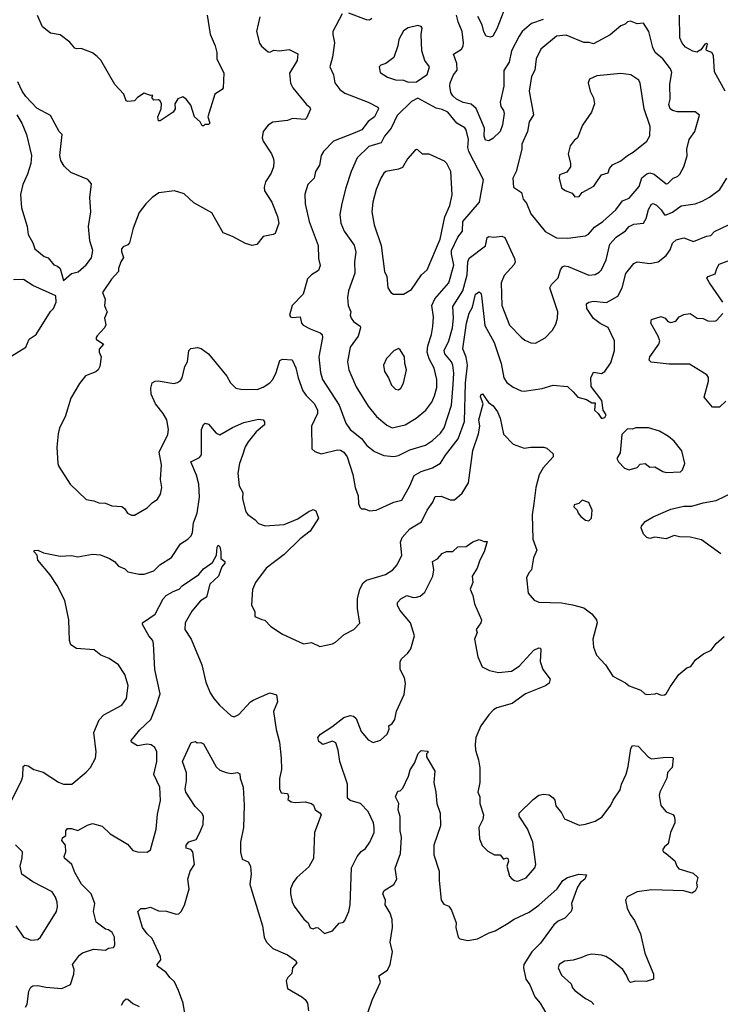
# Model space of a CAD drawing. Extents: x 1921360 to 2014538, y 768294 to 907744.
# Tile 23 of 256: x 1945413 to 1949761, y 781629 to 787738. Entities that reach past the tile are written whole.
import ezdxf

# ---------------------------------------------------------------- set-up
doc = ezdxf.new("R2010")
doc.units = 0

msp = doc.modelspace()

# ---------------------------------------------------------------- linework, layer by layer
at = {"layer": '0CON10XD'}
for points in [[(1948417.6, 787792.4), (1948375, 787680), (1948350, 787635), (1948335, 787630), (1948307.5, 787635), (1948292.8, 787662.8), (1948283.6, 787705), (1948256.8, 787756.8)], [(1946577.1, 787765), (1946595, 787647.5), (1946625.7, 787575), (1946636.1, 787533.9), (1946636.2, 787495), (1946680, 787405), (1946676.2, 787315), (1946670, 787305), (1946624, 787275), (1946580, 787135), (1946592.5, 787095), (1946585, 787087.5), (1946563, 787087), (1946555, 787080), (1946545, 787080), (1946532.5, 787105), (1946498.8, 787135), (1946475, 787207.5), (1946446.2, 787245), (1946425, 787260), (1946393.9, 787246.1), (1946376.2, 787215), (1946378.8, 787185), (1946366.2, 787165), (1946285, 787110), (1946275, 787110), (1946270, 787135), (1946290.6, 787185), (1946292.5, 787215), (1946285, 787233.3), (1946275, 787240), (1946245, 787237.5), (1946232.5, 787255), (1946240, 787265), (1946235, 787270), (1946225, 787267.5), (1946185, 787282), (1946143.8, 787255), (1946125, 787233.3), (1946085, 787230), (1946074.4, 787234.4), (1946060, 787275), (1946003.3, 787335), (1945917, 787487), (1945895, 787510), (1945865, 787532), (1945795, 787560), (1945765, 787556.2), (1945755, 787561.2), (1945725, 787598), (1945665, 787643.3), (1945605, 787653.8), (1945555, 787692.9), (1945524.5, 787764.5)], [(1946904.2, 787755), (1946883.8, 787663.8), (1946901.1, 787591.1), (1946913, 787573), (1946955, 787538), (1946965, 787536.2), (1946991.2, 787548.8), (1947025.5, 787544.5), (1947085, 787553.3), (1947138.8, 787525), (1947134.4, 787485), (1947086.7, 787405), (1947094.6, 787344.6), (1947108.5, 787315), (1947192.5, 787212.5), (1947213.8, 787195), (1947218.3, 787181.7), (1947194.2, 787125.8), (1947185, 787119.2), (1947106.1, 787123.9), (1947075, 787112), (1946985, 787102), (1946955, 787083.8), (1946923.8, 787045), (1946918.8, 787005), (1946924, 786985), (1946975.6, 786905.6), (1946989.2, 786875), (1946990, 786855), (1946987.5, 786825), (1946974.3, 786785), (1946937.9, 786732.1), (1946930.9, 786699.1), (1946933.1, 786675), (1946978.6, 786605), (1947014, 786516), (1947021.4, 786475), (1946998.6, 786411.4), (1946985.8, 786404.2), (1946925, 786393.3), (1946885, 786343.3), (1946857, 786337), (1946815, 786348.8), (1946735, 786392), (1946676.2, 786415), (1946605, 786538.8), (1946495, 786600.8), (1946435, 786656.7), (1946375, 786676), (1946277.3, 786662.7), (1946236, 786635), (1946195.5, 786594.5), (1946155, 786541.2), (1946118, 786445), (1946095, 786352.5), (1946085, 786340), (1946055, 786328), (1946046, 786315), (1946045, 786300), (1946058.3, 786261.7), (1946040, 786235), (1946027.5, 786195), (1946027.5, 786175), (1945982, 786128), (1945926.7, 786045), (1945943, 786003), (1945938.8, 785965), (1945948.3, 785941.7), (1945956.7, 785925), (1945940, 785885), (1945948.8, 785845), (1945938.8, 785825), (1945893.1, 785776.9), (1945888.8, 785765), (1945888.8, 785755), (1945933.3, 785725), (1945906.4, 785693.6), (1945906.2, 785675), (1945918, 785645), (1945911.2, 785585), (1945900, 785565), (1945885, 785553.3), (1945822.3, 785527.7), (1945785, 785481.2), (1945729.8, 785390.2), (1945696.4, 785273.6), (1945660.6, 785205), (1945652, 785168), (1945643.3, 785085), (1945650.6, 784985), (1945655.6, 784965.6), (1945726, 784855), (1945825, 784760), (1945872.7, 784752.7), (1945905, 784739.4), (1945945, 784738.6), (1945985, 784722), (1946047.3, 784717.3), (1946063.3, 784705), (1946082.5, 784675), (1946106.4, 784663.6), (1946125, 784663.3)], [(1947415, 787773.3), (1947357.5, 787665), (1947355.7, 787645), (1947366.9, 787595), (1947354, 787505), (1947337.1, 787445), (1947360, 787395), (1947370, 787345), (1947399.2, 787305), (1947431.4, 787281.4), (1947575, 787226.9), (1947635.5, 787195.5), (1947640, 787185), (1947615, 787135.8), (1947575, 787106.9), (1947537.5, 787055), (1947494, 787035), (1947361.4, 786985), (1947299.7, 786920.3), (1947284.5, 786895.5), (1947273.3, 786835), (1947248.6, 786795), (1947240.6, 786755), (1947200.8, 786715), (1947181.9, 786655), (1947184.5, 786595.5), (1947209.1, 786485), (1947266.4, 786336.4), (1947268.6, 786255), (1947277.5, 786212.5), (1947268.7, 786181.3), (1947225, 786154.2), (1947200, 786130), (1947172.2, 786035), (1947104, 785965), (1947087.5, 785905), (1947093.6, 785893.6), (1947105, 785890), (1947154.1, 785894.1), (1947162.9, 785855), (1947172.6, 785842.6), (1947215, 785818.9), (1947278.8, 785795), (1947290, 785785), (1947292.5, 785765), (1947269.6, 785645), (1947279.3, 785549.3), (1947292.5, 785505), (1947395.3, 785345.3), (1947437.8, 785235), (1947464.5, 785195), (1947535, 785140), (1947568.1, 785095), (1947615, 785058.9), (1947673.3, 785033.3), (1947735, 785027.5)], [(1947599.2, 787745), (1947585, 787735.7), (1947565, 787736.7), (1947455, 787778.8)], [(1948661.5, 787738.5), (1948589.4, 787715), (1948532.7, 787665), (1948512.3, 787635), (1948466.2, 787545), (1948450, 787475), (1948418.2, 787421.8), (1948418.2, 787325), (1948394.6, 787225), (1948398.5, 787198.5), (1948416.7, 787175), (1948420.9, 787155), (1948409.1, 787085), (1948395.4, 787044.6), (1948349.8, 787000.2), (1948325, 786987.1), (1948305, 786990), (1948296.7, 787015), (1948297.7, 787065), (1948247, 787187), (1948215, 787214.1), (1948165, 787224.1), (1948125, 787245.3), (1948100.4, 787265), (1948088.7, 787285), (1948082.4, 787325), (1948085.3, 787345), (1948105.3, 787394.7), (1948128.5, 787425), (1948125.4, 787465), (1948106.2, 787523.8), (1948155, 787555.8), (1948165, 787573.3), (1948167.9, 787595), (1948160, 787665), (1948133.5, 787725), (1948123.3, 787765)], [(1948815, 786382.9), (1948925, 786396.5), (1948943.9, 786406.1), (1948980.5, 786449.5), (1949033.3, 786485), (1949112.4, 786557.6), (1949155, 786614.4), (1949195, 786630.6), (1949257.8, 786702.2), (1949275, 786757.5), (1949305, 786782.3), (1949325, 786786.9), (1949349.9, 786779.9), (1949425, 786719.4), (1949435, 786720.8), (1949468, 786755), (1949495, 786765.5), (1949510.9, 786779.1), (1949535.8, 786824.2), (1949555, 786893.3), (1949553.5, 786935), (1949567.8, 786995), (1949603.5, 787045), (1949632.5, 787145), (1949605, 787166.2), (1949495.4, 787165.4), (1949463.8, 787173.8), (1949449.2, 787185), (1949442.1, 787212.1), (1949450.6, 787245), (1949448.9, 787335), (1949455.3, 787375), (1949459.8, 787409.8), (1949453.2, 787433.2), (1949405, 787495.7), (1949357.8, 787535), (1949343.3, 787565), (1949318.6, 787665), (1949285, 787715.6), (1949245, 787712.9), (1949205, 787728), (1949186.1, 787723.9), (1949170.5, 787709.5), (1949145, 787698.8), (1949077.2, 787642.8), (1948975, 787587.3), (1948946.5, 787596.5), (1948915, 787595.3), (1948805, 787641.4), (1948743.8, 787635), (1948647.1, 787555), (1948619.4, 787495), (1948610, 787425), (1948590, 787385), (1948576.1, 787295), (1948602.9, 787147.1), (1948575.8, 787105), (1948563.8, 787045), (1948528.9, 786965), (1948529.6, 786935), (1948494.4, 786795), (1948474.2, 786755), (1948478.3, 786698.3), (1948526.9, 786665), (1948538.1, 786625), (1948558.7, 786598.7), (1948585, 786532.9), (1948673.5, 786423.5), (1948745, 786383.3), (1948815, 786382.9)], [(1949792, 787295), (1949725, 787413.3), (1949719.4, 787515), (1949708.8, 787535), (1949676.7, 787546.7), (1949673.3, 787555), (1949682.5, 787585), (1949675, 787590), (1949665, 787586.2), (1949640, 787550), (1949615, 787536.9), (1949591.5, 787541.5), (1949545, 787568.2), (1949525, 787592.7), (1949510.2, 787625), (1949507.7, 787765)], [(1947825, 787350.8), (1947875, 787352), (1947941.7, 787398.3), (1947956.2, 787445), (1947927.1, 787485), (1947908.6, 787545), (1947904.3, 787645.7), (1947911.2, 787685), (1947905, 787696.2), (1947885, 787701.2), (1947825, 787688.1), (1947795, 787669.4), (1947767.1, 787615), (1947760.6, 787575), (1947735, 787503.3), (1947686.2, 787465), (1947654.6, 787455.4), (1947644.4, 787445), (1947650.9, 787410.9), (1947695, 787382), (1947745, 787365.6), (1947795, 787362.7), (1947825, 787350.8)], [(1948858.1, 786638.1), (1948885, 786641.4), (1948904.2, 786665.8), (1948977.1, 786705), (1949025, 786774.4), (1949065, 786787.5), (1949073.3, 786815), (1949092.4, 786837.6), (1949145, 786862.3), (1949185, 786895.5), (1949221.4, 786915), (1949304.4, 786985), (1949323, 787017), (1949325.4, 787074.6), (1949288.7, 787185), (1949264.4, 787344.4), (1949255, 787362), (1949206.4, 787396.4), (1949145, 787404.4), (1948995, 787390), (1948950.5, 787369.5), (1948941.2, 787345), (1948954.5, 787295), (1948973.9, 787253.9), (1948981.2, 787215), (1948962.5, 787165), (1948906.2, 787083.8), (1948875.7, 787005), (1948855, 786987.5), (1948830, 786955), (1948816.4, 786906.4), (1948832.5, 786845), (1948831.4, 786825), (1948808.8, 786791.2), (1948763.3, 786775), (1948760.8, 786755), (1948776, 786695), (1948798.7, 786678.7), (1948841.7, 786661.7), (1948858.1, 786638.1)], [(1945685, 786120), (1945735, 786163.3), (1945776.2, 786173.8), (1945825, 786216.2), (1945859.7, 786260.3), (1945868.1, 786305), (1945848.6, 786365), (1945840.8, 786455), (1945855.8, 786545), (1945849.4, 786635), (1945859.5, 786719.5), (1945835.6, 786745.6), (1945729.8, 786789.8), (1945689.1, 786829.1), (1945669.4, 786865), (1945663.1, 786895), (1945677.5, 787025), (1945658.8, 787045), (1945605, 787143.8), (1945519.5, 787189.5), (1945450.9, 787260.9), (1945428, 787295), (1945402.6, 787352.6)], [(1947725, 785204.5), (1947805, 785224.4), (1947874.7, 785265.3), (1947933.6, 785315), (1947970.9, 785365), (1947987.1, 785402.9), (1948001.8, 785455), (1948002.2, 785505), (1947984.6, 785575), (1947954, 785634), (1947941.4, 785675), (1947945.7, 785714.2), (1947970, 785785), (1947978.2, 785835), (1947981.3, 785895), (1947972.1, 785965), (1947990.6, 786005), (1948076.7, 786105), (1948107.6, 786215), (1948092.3, 786285), (1948094, 786305), (1948131.8, 786388.3), (1948160.9, 786425), (1948162.9, 786485), (1948266.2, 786605), (1948292.5, 786745), (1948200.3, 786920.3), (1948195.2, 786945), (1948197.6, 786995), (1948184.5, 787055), (1948175, 787066.5), (1948126.1, 787095), (1948070, 787165), (1948035, 787180.9), (1947998.7, 787188.7), (1947885, 787250), (1947845, 787229.4), (1947755, 787142.7), (1947718.2, 787065), (1947677.7, 787015), (1947657.3, 786972.7), (1947580, 786950), (1947508.5, 786881.5), (1947470, 786795), (1947436.5, 786695), (1947412.5, 786597.5), (1947400.3, 786529.7), (1947405.5, 786475), (1947426, 786426), (1947488.2, 786338.2), (1947499.2, 786295), (1947492.1, 786235), (1947493.5, 786165), (1947453.5, 786055), (1947447.3, 786015), (1947452.1, 785965), (1947468.1, 785925), (1947464.5, 785905), (1947471.2, 785885), (1947485.6, 785865), (1947525.4, 785835.4), (1947528.9, 785825), (1947513.6, 785775), (1947463.8, 785705), (1947447.3, 785615), (1947456.1, 785566.1), (1947500.5, 785460.5), (1947575, 785340.6), (1947627.5, 785275), (1947690.9, 785220.9), (1947725, 785204.5)], [(1945395, 787146.7), (1945426.2, 787095), (1945456.2, 787025), (1945485.8, 786894.2), (1945483.3, 786845), (1945461.7, 786778.3), (1945432.5, 786715), (1945417.7, 786652.3), (1945425, 786570), (1945459.2, 786455), (1945465.6, 786405), (1945495, 786352.5), (1945508, 786315), (1945565, 786268.8), (1945589.2, 786259.2), (1945625, 786216.2), (1945648.3, 786208.3), (1945664.5, 786194.5), (1945685, 786120)], [(1947795, 786034), (1947845, 786064.2), (1947906.9, 786155), (1947941.5, 786185), (1948022.9, 786375), (1948050.8, 786515), (1948082.7, 786585), (1948098, 786652), (1948088.9, 786795), (1948064.2, 786845), (1948049.3, 786859.3), (1947955, 786904.2), (1947912.5, 786902.5), (1947885, 786930), (1947875, 786932.5), (1947865, 786926.2), (1947820, 786875), (1947789.2, 786820.8), (1947765, 786809.6), (1947686.2, 786795), (1947673.1, 786785), (1947654.5, 786755), (1947625, 786683.8), (1947604.6, 786605.4), (1947597.9, 786545), (1947613.1, 786465), (1947656, 786336), (1947676.9, 786175), (1947692.5, 786145), (1947698.8, 786075), (1947716.1, 786046.1), (1947734.2, 786034.2), (1947795, 786034)], [(1947735, 785027.5), (1947765, 785033.6), (1947835, 785068.5), (1947932, 785098), (1947975, 785127.1), (1948025, 785172.5), (1948048.5, 785205), (1948092.3, 785345), (1948104.4, 785475), (1948107.4, 785545), (1948100.5, 785595), (1948092.2, 785615), (1948052.5, 785665), (1948046.9, 785685), (1948076.4, 785745), (1948100.2, 785825), (1948105.7, 785885), (1948102.1, 785957.9), (1948163.4, 786055), (1948191.1, 786155), (1948194.8, 786235), (1948202.2, 786257.8), (1948303.5, 786335), (1948315, 786385.7), (1948325, 786392.2), (1948355, 786388.5), (1948405, 786394.4), (1948425, 786385.5), (1948484.4, 786255), (1948488.1, 786235), (1948482.2, 786217.8), (1948419.8, 786150.2), (1948401.5, 786105), (1948404.7, 785964.7), (1948453.1, 785843.1), (1948525, 785768), (1948548.9, 785748.9), (1948585, 785732), (1948615, 785731.4), (1948675, 785762.9), (1948719.2, 785810.8), (1948741.1, 785848.9), (1948751.1, 785885), (1948752.9, 785925), (1948704.4, 786075), (1948712.9, 786095), (1948755, 786135.8), (1948768.9, 786185), (1948781.1, 786205), (1948795, 786210.8), (1948817.3, 786207.3), (1948945, 786153.5), (1948985, 786157.3), (1949009.7, 786170.3), (1949023.1, 786185), (1949052.9, 786247.1), (1949076.7, 786345), (1949115, 786389.2), (1949172.9, 786427.1), (1949195.8, 786455), (1949225, 786469.2), (1949285, 786476), (1949300.9, 786505), (1949315, 786560), (1949335, 786593.5), (1949345, 786596.5), (1949365, 786586.4), (1949395, 786558.2), (1949415, 786527.1), (1949425, 786527.8), (1949465, 786542.9), (1949517.9, 786582.1), (1949605, 786595.5), (1949648.1, 786611.9), (1949695, 786635.6), (1949758.6, 786685), (1949801.9, 786755)], [(1946125, 784663.3), (1946205, 784709.2), (1946235, 784740.8), (1946267.8, 784762.2), (1946286.7, 784793.3), (1946294.4, 784835), (1946287.5, 784885), (1946294.2, 784975), (1946279.1, 785055), (1946332.2, 785165), (1946337.8, 785195), (1946326.5, 785255), (1946304.5, 785295), (1946255.3, 785355), (1946228.8, 785415), (1946227.6, 785452.4), (1946235.5, 785484.5), (1946254.5, 785495.5), (1946273.3, 785496.7), (1946369.1, 785480.9), (1946393, 785487), (1946410.3, 785499.7), (1946422.5, 785515), (1946438.1, 785585), (1946455.7, 785615), (1946463.8, 785686.2), (1946475, 785697.1), (1946517.1, 785702.9), (1946538.5, 785698.5), (1946585.3, 785665.3), (1946698.9, 785525), (1946720.8, 785485), (1946755, 785452), (1946785, 785445.8), (1946886.4, 785443.6), (1946925, 785457.1), (1946966.2, 785485), (1946985, 785506.2), (1947005, 785548.8), (1947027.4, 785622.6), (1947045, 785631.4), (1947105, 785628), (1947127.9, 785577.9), (1947141.6, 785515), (1947170.8, 785435), (1947191.2, 785405), (1947242.3, 785355), (1947261.2, 785315), (1947260.9, 785295), (1947223.8, 785215), (1947226, 785075), (1947245, 785058.1), (1947284.1, 785044.1), (1947385, 785068.5), (1947405, 785066.2), (1947425.7, 785055), (1947445.9, 785025.9), (1947481.3, 784915), (1947495.6, 784835), (1947513.8, 784783.8), (1947516.9, 784735), (1947525, 784712.5), (1947535, 784702.5), (1947555, 784702.5), (1947585, 784690), (1947625, 784694.3), (1947645, 784702.9), (1947735.6, 784744.4), (1947785, 784757.5), (1947835, 784845.8), (1947860.5, 784909.5), (1947905.3, 784934.7), (1947975, 784957.1), (1948024.7, 784985.3), (1948055.4, 785035), (1948133.8, 785136.2), (1948173, 785245), (1948179.8, 785485), (1948191.9, 785595), (1948183.7, 785643.7), (1948162.5, 785695), (1948185.2, 785854.8), (1948203.8, 785916.2), (1948222.8, 785955), (1948241.6, 786035), (1948265, 786048.5), (1948275, 786040.8), (1948279.1, 786025), (1948300.6, 785840.6), (1948358.9, 785735), (1948402.2, 785605), (1948417.1, 785515), (1948436, 785486), (1948476.7, 785456.7), (1948525, 785434.4), (1948545, 785432.9), (1948655, 785450), (1948725, 785470), (1948812.2, 785462.2), (1948849.2, 785429.2), (1948876.2, 785395), (1948931.7, 785381.7), (1948965, 785360), (1948985, 785360), (1948981.2, 785315), (1949004.3, 785294.3), (1949025, 785262.5), (1949045, 785268.8), (1949052, 785285), (1949033.8, 785315), (1949026.7, 785375), (1948960.9, 785460.9), (1948957.5, 785515), (1948975, 785551.2), (1949025, 785543.5), (1949044.4, 785555), (1949057, 785573), (1949081.9, 785608.1), (1949105.7, 785685), (1949104.4, 785745), (1949065, 785827.8), (1949015, 785852.7), (1948973.9, 785883.9), (1948932.2, 785945), (1948930, 785975), (1948944.6, 785985.4), (1948975, 785990.4), (1949055, 785982.2), (1949125, 786022.5), (1949153.1, 786075), (1949175, 786162.5), (1949224.3, 786225.7), (1949245.6, 786234.4), (1949325, 786224.4), (1949376.7, 786235), (1949426, 786275), (1949449.3, 786310.7), (1949465, 786351.2), (1949487.6, 786372.4), (1949535, 786384.4), (1949595, 786362.2), (1949675, 786394.5), (1949701.7, 786398.3), (1949726.1, 786423.9), (1949812.5, 786465)], [(1949777.8, 785985), (1949694.3, 786104.3), (1949677.5, 786135), (1949685.6, 786144.4), (1949729.7, 786160.3), (1949738.9, 786195), (1949755, 786220.6), (1949837.4, 786252.6)], [(1945365, 785651.9), (1945451.4, 785705), (1945472.5, 785755), (1945515.2, 785784.8), (1945605, 785927.5), (1945622.5, 785945), (1945638.8, 785985), (1945637.5, 786025), (1945495, 786089.2), (1945436.6, 786126.6), (1945375, 786123.8)], [(1949795, 785371.1), (1949756.1, 785333.9), (1949713.9, 785333.9), (1949660.6, 785395), (1949687.5, 785495), (1949687.9, 785517.9), (1949678.8, 785535), (1949569.4, 785599.4), (1949445, 785600), (1949333, 785613), (1949320, 785625), (1949324.2, 785645), (1949379.2, 785725), (1949385.6, 785744.4), (1949375.5, 785775), (1949330, 785855), (1949335, 785877.5), (1949395, 785896), (1949418.8, 785885), (1949436.7, 785865), (1949455, 785859.2), (1949485, 785866.2), (1949506.1, 785893.9), (1949535, 785909.2), (1949574.3, 785914.3), (1949617.5, 785885), (1949654.4, 785884.4), (1949685, 785870), (1949725, 785867.5), (1949738.1, 785871.9), (1949776.7, 785915)], [(1947765, 785442), (1947779.1, 785450.9), (1947795, 785482.5), (1947812.9, 785565), (1947802.5, 785605), (1947800.8, 785645), (1947775, 785690), (1947765, 785697.5), (1947735, 785682.5), (1947688.8, 785635), (1947672, 785595), (1947677.5, 785555), (1947702.5, 785515), (1947720.3, 785470.3), (1947745, 785446), (1947765, 785442)], [(1945360.6, 782889.4), (1945424.4, 783015), (1945432.2, 783045), (1945434, 783105), (1945445, 783111.4), (1945465, 783108.5), (1945501.2, 783085), (1945559.2, 783069.2), (1945655, 783006.7), (1945685, 782994.4), (1945736.7, 782995), (1945825, 783068.8), (1945851.7, 783098.3), (1945884.2, 783155.8), (1945888.1, 783195), (1945873.8, 783315), (1945906.6, 783393.4), (1945935.4, 783424.6), (1946046.4, 783483.6), (1946075.6, 783525), (1946086.6, 783606.6), (1946065.7, 783675), (1946025.6, 783735.6), (1945968.8, 783775), (1945916.2, 783795), (1945875, 783827.1), (1945765.7, 783835.7), (1945729.7, 783859.7), (1945722, 783885), (1945718.6, 784015), (1945692.5, 784135), (1945646.4, 784226.4), (1945602.5, 784292.5), (1945525.8, 784385), (1945521.2, 784415), (1945503.3, 784435), (1945502.5, 784445), (1945525, 784445.7), (1945560.3, 784430.3), (1945665, 784409.2), (1945735, 784412.9), (1945775, 784405.8), (1945865, 784420.5), (1945915, 784416.9), (1945971.2, 784395), (1946001.2, 784375), (1946027.1, 784347.1), (1946065, 784331.2), (1946085, 784311.2), (1946155, 784296.9), (1946185, 784297.5), (1946245, 784318.6), (1946282, 784355), (1946355, 784401.1), (1946410.5, 784485), (1946456.9, 784515), (1946476.7, 784535), (1946486.5, 784555), (1946491.8, 784615), (1946513.8, 784675), (1946528.7, 784775), (1946525.4, 784855), (1946511.1, 784911.1), (1946476, 784994), (1946528.9, 785021.1), (1946541.4, 785038.6), (1946541.5, 785195), (1946555, 785226.7), (1946565, 785233.8), (1946585, 785228), (1946631.7, 785171.7), (1946655, 785161.9), (1946735, 785208.1), (1946805, 785237.5), (1946895, 785259.4), (1946925, 785254), (1946932.5, 785242.5), (1946933.3, 785225), (1946879.9, 785180.1), (1946831.2, 785118.8), (1946813.2, 785086.7), (1946796.6, 785036.6), (1946778.4, 784985), (1946767.6, 784925), (1946774.6, 784845), (1946798.9, 784805), (1946796.9, 784765), (1946817.1, 784685), (1946828.2, 784668.2), (1946874.4, 784635), (1946895, 784610.8), (1946937, 784597), (1947055, 784604.6), (1947138.9, 784641.1), (1947203.8, 784685), (1947235, 784698), (1947250.7, 784690.7), (1947266.7, 784645), (1947215.2, 784564.8), (1947153.8, 784516.2), (1947055, 784418.8), (1946942.2, 784335), (1946877.1, 784245), (1946858.7, 784201.3), (1946851.2, 784105), (1946873.3, 784065), (1946872.5, 784035), (1946916, 784016), (1946935, 784011.2), (1946972.1, 783972.1), (1947044.5, 783924.5), (1947175, 783865.8), (1947225, 783872.9), (1947275, 783848), (1947354.1, 783865.9), (1947374.1, 783875.9), (1947427.7, 783922.3), (1947486.7, 783955), (1947525, 783992.5), (1947510, 784085), (1947509.6, 784145), (1947523.3, 784205), (1947545, 784243.1), (1947565, 784260), (1947683.8, 784295), (1947728, 784325), (1947755.5, 784354.5), (1947785.5, 784415), (1947777.5, 784495), (1947787.9, 784525), (1947835, 784578.9), (1947907.8, 784622.2), (1947941.8, 784695), (1947976.4, 784745), (1947991.4, 784778.6), (1948028.8, 784781.2), (1948085, 784758.9), (1948111.7, 784758.3), (1948159.4, 784800.6), (1948199.6, 784865), (1948224.7, 785065), (1948261.7, 785168.3), (1948268.5, 785215), (1948263.1, 785255), (1948289.2, 785355), (1948272.1, 785397.9), (1948275, 785410), (1948285, 785416.7), (1948323.5, 785363.5), (1948351.4, 785341.4), (1948377.8, 785305), (1948395.5, 785265), (1948415.7, 785165.7), (1948475, 785104), (1948545, 785078.6), (1948585.8, 785085.8), (1948666.1, 785086.1), (1948685, 785080), (1948723.3, 785045), (1948723.3, 785025), (1948662.7, 784957.3), (1948637.2, 784912.8), (1948617.5, 784835), (1948603.3, 784736.7), (1948593.1, 784665), (1948597.1, 784515), (1948622.9, 784447.1), (1948601.4, 784398.6), (1948590, 784325), (1948572.5, 784305), (1948559.2, 784275), (1948569.5, 784179.5), (1948607, 784137), (1948635, 784124.2), (1948775, 784120), (1948845, 784107.9), (1948915, 784089.5), (1948965, 784050.6), (1948992.9, 784015), (1948996.7, 783995), (1948970.8, 783895), (1948974.2, 783844.2), (1948993.8, 783795), (1949048.8, 783735), (1949095, 783663.8), (1949172.9, 783622.9), (1949195, 783604), (1949268.6, 783578.6), (1949293.3, 783555), (1949305, 783551.2), (1949356.1, 783553.9), (1949365, 783560), (1949395, 783546.2), (1949415, 783548), (1949426.2, 783555), (1949450.8, 783599.2), (1949503.3, 783675), (1949553.9, 783716.1), (1949577.5, 783725), (1949607.5, 783765), (1949656.4, 783803.6), (1949705, 783826.7), (1949735, 783866.2), (1949785, 783911.2)], [(1949425, 784928.8), (1949515, 784931.9), (1949527.1, 784945), (1949542, 784985), (1949521.7, 785061.7), (1949475, 785122.5), (1949440.7, 785150.7), (1949385, 785183.8), (1949315, 785206.2), (1949236.4, 785206.4), (1949215, 785196.7), (1949185, 785200), (1949151.2, 785165), (1949139.3, 785050.7), (1949118.8, 785015), (1949128.8, 784995), (1949166.2, 784955), (1949195, 784945.8), (1949245, 784960), (1949265, 784980), (1949295, 784983.3), (1949325, 784960.6), (1949355, 784963.8), (1949404.1, 784934.1), (1949425, 784928.8)], [(1949765, 784423.1), (1949645, 784510.5), (1949573.6, 784526.4), (1949508.5, 784528.5), (1949475, 784537.1), (1949425, 784517.1), (1949355, 784526), (1949325, 784517.8), (1949306, 784525), (1949284, 784545), (1949271.2, 784585), (1949273.3, 784595), (1949296, 784625), (1949345, 784652.2), (1949455, 784700), (1949535, 784719.1), (1949585, 784718.9), (1949655, 784740), (1949735.4, 784754.6), (1949840, 784805)], [(1948945, 784627.5), (1948962.5, 784645), (1948966.7, 784695), (1948945, 784742.5), (1948905, 784756.7), (1948883.6, 784736.4), (1948855, 784726.7), (1948852.5, 784715), (1948873.6, 784693.6), (1948880, 784675), (1948896.7, 784655), (1948925, 784632.5), (1948945, 784627.5)], [(1945449.8, 781610.2), (1945459.6, 781630.4), (1945470.7, 781709.3), (1945482.5, 781735), (1945495, 781744.2), (1945525, 781745.6), (1945575, 781734.4), (1945675, 781726.2), (1945728.3, 781751.7), (1945750, 781815), (1945751.9, 781845), (1945741.9, 781875), (1945785, 781934), (1945802.2, 781947.8), (1945871.7, 781971.7), (1945945, 781963.8), (1945965, 781976.7), (1945995, 781980), (1946003.3, 781995), (1946001.2, 782045), (1945986.2, 782075), (1945965, 782090), (1945945, 782093.8), (1945887.9, 782137.9), (1945871.6, 782205), (1945879.2, 782255), (1945856.7, 782315), (1945796.9, 782375), (1945755, 782447.1), (1945736.8, 782496.8), (1945692, 782535), (1945688.6, 782545), (1945699.2, 782575), (1945696.9, 782615), (1945675.8, 782645), (1945678.7, 782661.3), (1945698.8, 782675), (1945699.2, 782705), (1945710.8, 782719.2), (1945735, 782719.6), (1945775, 782706.9), (1945835, 782740.8), (1945865, 782750), (1945924.4, 782734.4), (1945975.5, 782685.5), (1946081.3, 782621.3), (1946115, 782582.5), (1946145, 782574.2), (1946205, 782572.5), (1946225, 782587.5), (1946260.8, 782715), (1946267.9, 782807.9), (1946287.9, 782892.1), (1946282.7, 782975), (1946245.7, 783055), (1946264.5, 783135), (1946264.4, 783195), (1946252.9, 783222.9), (1946229.4, 783239.4), (1946205, 783241.8), (1946145, 783231.5), (1946106.2, 783255), (1946105.8, 783265), (1946158.1, 783331.9), (1946226.7, 783395), (1946261.8, 783485), (1946284.7, 783555), (1946252.9, 783705), (1946243.1, 783865), (1946238.8, 783885), (1946215.6, 783915), (1946176.2, 783985), (1946176.2, 783995), (1946255, 784049.2), (1946303.9, 784145), (1946322.2, 784165), (1946365, 784190.9), (1946403.8, 784205), (1946421.2, 784225), (1946525, 784296), (1946555, 784330), (1946610.4, 784369.6), (1946634.5, 784415.5), (1946638, 784465), (1946645, 784477.5), (1946655, 784466.2), (1946662.2, 784435), (1946662, 784395), (1946686.7, 784375), (1946686, 784365), (1946666.9, 784343.1), (1946646.2, 784285), (1946594, 784235), (1946572, 784155), (1946535, 784132.9), (1946481.7, 784068.3), (1946439.4, 783995), (1946437.3, 783955), (1946477.5, 783895), (1946543.9, 783733.9), (1946568.3, 783628.3), (1946595, 783561.2), (1946617.5, 783525), (1946654.3, 783485), (1946725, 783418.8), (1946745, 783411.2), (1946773.4, 783426.6), (1946845.3, 783504.7), (1946862.5, 783515), (1946965, 783561.2), (1947008, 783548), (1947012.5, 783505), (1946988.9, 783445), (1947005.8, 783334.2), (1947025.6, 783255), (1947035.7, 783155), (1947038, 783085), (1947025, 783030), (1947026.2, 782965), (1947035, 782940), (1947075, 782937.5), (1947081.7, 782918.3), (1947078.3, 782898.3), (1947097.5, 782885), (1947125, 782881.1), (1947185, 782885.6), (1947223.8, 782875), (1947235.8, 782865), (1947246.7, 782835), (1947276.2, 782816.2), (1947283.3, 782805), (1947242, 782695), (1947236, 782534), (1947207.8, 782482.2), (1947133.3, 782415), (1947110, 782385), (1947093.3, 782345), (1947093.3, 782315), (1947103.8, 782265), (1947117.3, 782237.3), (1947176.1, 782156.1), (1947203.3, 782135), (1947215, 782102.5), (1947235, 782096.7), (1947254, 782106), (1947265, 782103.8), (1947305, 782067.5), (1947355, 782083.8), (1947395, 782132), (1947422, 782138), (1947431.2, 782148.8), (1947455.8, 782205), (1947464.2, 782245), (1947472.9, 782475), (1947507.1, 782545), (1947532.8, 782577.2), (1947558.8, 782595), (1947586, 782635), (1947614, 782695), (1947614, 782725), (1947610, 782755), (1947575, 782825.8), (1947528.8, 782875), (1947465, 782893.8), (1947448.3, 782908.3), (1947448.6, 782995), (1947400, 783135), (1947390, 783205), (1947375, 783250), (1947355, 783262), (1947295, 783240), (1947269.3, 783259.3), (1947263.3, 783285), (1947280, 783305), (1947350.6, 783349.4), (1947425, 783407.5), (1947465, 783421.1), (1947485, 783415.7), (1947501.5, 783401.5), (1947531.7, 783321.7), (1947575, 783269.4), (1947606.6, 783253.4), (1947653.3, 783266.7), (1947694.3, 783305), (1947707.1, 783335), (1947704.1, 783355.9), (1947725, 783370.8), (1947741.5, 783395), (1947752.6, 783447.4), (1947799.1, 783550.9), (1947808.3, 783618.3), (1947802.2, 783655), (1947773.8, 783705), (1947774, 783756), (1947784.4, 783775), (1947820, 783805), (1947841.5, 783835), (1947862.5, 783915), (1947839.5, 783995), (1947772.5, 784075), (1947758, 784105), (1947757.7, 784122.3), (1947779.2, 784145), (1947815, 784164.4), (1947855, 784153.3), (1947875, 784154.4), (1947898.3, 784161.7), (1947928.1, 784185), (1947977.5, 784285), (1947983.5, 784325), (1947975, 784376.2), (1948006.8, 784393.2), (1948035, 784426.2), (1948061.4, 784438.6), (1948102.1, 784437.9), (1948133.3, 784466.7), (1948185, 784469.5), (1948225, 784497.5), (1948265, 784512.5), (1948295, 784500), (1948315, 784500), (1948295.6, 784435), (1948270, 784385), (1948253.3, 784335), (1948221.8, 784285), (1948224.5, 784245), (1948208.5, 784205), (1948226.4, 784165), (1948235, 784113.8), (1948278.6, 784015), (1948275.5, 783995), (1948247.1, 783955), (1948251.9, 783935), (1948236.7, 783895), (1948255.6, 783785), (1948283.4, 783723.4), (1948329.1, 783699.1), (1948385, 783687.9), (1948465, 783696.4), (1948513.8, 783726.2), (1948605, 783826), (1948635, 783841.2), (1948645, 783837.5), (1948647.7, 783827.7), (1948644.4, 783755), (1948659.5, 783705), (1948705.8, 783645), (1948698.8, 783621.2), (1948675.6, 783604.4), (1948552, 783555), (1948470, 783495), (1948375, 783467.3), (1948354, 783455), (1948324, 783425), (1948275, 783356.2), (1948244.4, 783285), (1948239.7, 783239.7), (1948242.2, 783205), (1948261.4, 783145), (1948269.4, 783095), (1948268.5, 783005), (1948257.5, 782945), (1948268.6, 782915), (1948268, 782875), (1948292, 782805), (1948288, 782775), (1948262.5, 782725), (1948266, 782655), (1948283.9, 782613.9), (1948317.7, 782577.7), (1948360, 782555), (1948395.9, 782555.9), (1948415, 782530), (1948435, 782536.7), (1948443, 782533), (1948447, 782517), (1948436.2, 782485), (1948454.1, 782424.1), (1948467.7, 782407.7), (1948485, 782396.7), (1948505, 782393.3), (1948555.7, 782414.3), (1948610, 782475), (1948617.5, 782495), (1948598.9, 782635), (1948565, 782718), (1948512.5, 782795), (1948514, 782815), (1948599.8, 782900.2), (1948634.6, 782925.4), (1948665, 782933.3), (1948698.3, 782928.3), (1948725, 782910), (1948734.3, 782895), (1948740.4, 782860.4), (1948775, 782816), (1948795, 782780), (1948885, 782740), (1948924.5, 782745.5), (1948984.3, 782765.7), (1949027.6, 782792.4), (1949081.9, 782865), (1949095.6, 782895), (1949140.7, 782959.3), (1949148.1, 782995), (1949177.3, 783057.3), (1949190, 783105), (1949205.8, 783215), (1949216.1, 783233.9), (1949251.2, 783231.2), (1949315, 783162), (1949335, 783150.6), (1949425, 783162.9), (1949465, 783160), (1949468.8, 783155), (1949461.7, 783098.3), (1949433.7, 783066.3), (1949428.8, 783031.2), (1949385.8, 782945), (1949381.4, 782925), (1949391.7, 782861.7), (1949425, 782823.8), (1949465.9, 782805.9), (1949475.7, 782795.7), (1949480, 782775), (1949480, 782755), (1949452.9, 782695), (1949438.8, 782625), (1949414.3, 782605.7), (1949403.4, 782586.6), (1949408, 782575), (1949425, 782563.3), (1949478.3, 782518.3), (1949491.1, 782485), (1949505, 782469.4), (1949592.4, 782442.4), (1949622.5, 782415), (1949613, 782383), (1949617.5, 782355), (1949605, 782330), (1949585, 782317.5), (1949535, 782333.5), (1949335, 782338.5), (1949244.5, 782325.5), (1949183.3, 782295), (1949174, 782275), (1949182.5, 782225), (1949201.9, 782185), (1949228.9, 782148.9), (1949266.1, 782066.1), (1949293.1, 781945), (1949347.5, 781815), (1949346, 781784), (1949300.7, 781769.3), (1949235, 781771.2), (1949205, 781763.3), (1949193.3, 781775), (1949179.7, 781809.7), (1949156.2, 781845), (1949083.8, 781905), (1949050, 781925), (1949025, 781934.3), (1948965, 781938.8), (1948935, 781934.2), (1948895, 781916.9), (1948847.6, 781902.4), (1948794.5, 781895.5), (1948761.2, 781875), (1948754.2, 781855), (1948775, 781808.8), (1948835.5, 781755.5), (1948845, 781731.2), (1948859.2, 781715), (1948924.6, 781664.6), (1948960, 781645), (1948976.6, 781626.6)], [(1946444.3, 781535), (1946427.1, 781635), (1946399.2, 781715), (1946375, 781768), (1946345, 781794), (1946321.9, 781825), (1946268.9, 781865), (1946266.7, 781875), (1946290, 781905), (1946286.7, 781925), (1946235, 782037.5), (1946204.4, 782065), (1946175, 782106), (1946146.2, 782205), (1946165, 782223.3), (1946195, 782223.3), (1946225, 782232), (1946275, 782209.4), (1946325, 782207.1), (1946385, 782186.9), (1946400.3, 782189.7), (1946415, 782203.8), (1946435.4, 782244.6), (1946464.6, 782345), (1946456.9, 782405), (1946472.2, 782455), (1946498.9, 782495), (1946487.5, 782575), (1946475, 782589.1), (1946446.8, 782596.8), (1946445.5, 782615), (1946463.2, 782636.8), (1946508, 782652), (1946531.1, 782695), (1946552.2, 782745), (1946554.4, 782795), (1946544.3, 782815), (1946502.5, 782855), (1946444.4, 782945), (1946440.6, 782965), (1946449.4, 783015), (1946448.6, 783065), (1946423.3, 783135), (1946477, 783253), (1946505, 783260), (1946515, 783250), (1946537.5, 783252.5), (1946555, 783243.8), (1946633, 783103), (1946655, 783081.4), (1946695, 783066), (1946725, 783060.8), (1946765, 783066), (1946779.3, 783059.3), (1946781.7, 783031.7), (1946800, 782975), (1946807.3, 782865), (1946801.5, 782725), (1946784.5, 782635), (1946783.4, 782573.4), (1946795, 782530), (1946831.7, 782511.7), (1946845.7, 782485.7), (1946850.6, 782435), (1946841.9, 782375), (1946855.3, 782325.3), (1946920.5, 782115), (1946931.3, 782045), (1946944.1, 782014.1), (1946984.4, 781975), (1947075.3, 781935.3), (1947125, 781900), (1947133.8, 781885), (1947106.2, 781855), (1947101.3, 781818.7), (1947078, 781795), (1947068, 781775), (1947075, 781727.5), (1947165, 781675.8), (1947185, 781658), (1947198.6, 781635), (1947205, 781587.5)], [(1947574.2, 781575.8), (1947600, 781655), (1947653.5, 781765), (1947641.9, 781805), (1947695, 781839.5), (1947711.8, 781875), (1947726.7, 781955), (1947712.3, 782015), (1947726.2, 782105), (1947725.5, 782155), (1947712.2, 782195), (1947681.1, 782245), (1947683.3, 782275), (1947666.7, 782315), (1947675.5, 782334.5), (1947735, 782372), (1947752.9, 782405), (1947743.7, 782473.7), (1947776.2, 782565), (1947782.1, 782665), (1947775.4, 782704.6), (1947774.5, 782794.5), (1947763.1, 782835), (1947767.1, 782875), (1947746.2, 782915), (1947760, 782950), (1947775, 782953.3), (1947791.2, 782968.8), (1947825.8, 783045), (1947837, 783083), (1947864, 783125), (1947886, 783185), (1947905, 783203.3), (1947945, 783200), (1947950, 783195), (1947937.5, 783182.5), (1947938.8, 783165), (1947990, 783075), (1947982.5, 783005), (1947996.7, 782945), (1948002.5, 782875), (1948023.5, 782815), (1948025.5, 782735), (1947984.3, 782615), (1947983.3, 782555), (1948016.1, 782455), (1948016.2, 782396.2), (1948029.5, 782275), (1948045, 782249.2), (1948076.8, 782236.8), (1948093, 782213), (1948122, 782135), (1948120, 782105), (1948134, 782045), (1948145, 782034.2), (1948194.4, 782024.4), (1948255, 782034.4), (1948327.6, 782072.4), (1948365, 782084.4), (1948435, 782126.7), (1948482.3, 782157.7), (1948575, 782200), (1948636, 782244), (1948748, 782345), (1948785, 782396.2), (1948813.9, 782416.1), (1948883.9, 782436.1), (1948931.7, 782431.7), (1948920, 782405), (1948893.3, 782385), (1948874.4, 782355.6), (1948838.8, 782255), (1948841.2, 782225), (1948835.8, 782204.2), (1948796.8, 782163.2), (1948755, 782144.2), (1948728.2, 782121.8), (1948645, 782007.5), (1948592.5, 781955), (1948541.4, 781875), (1948540, 781855), (1948553.8, 781785), (1948579.5, 781749.5), (1948610, 781675), (1948642.5, 781635), (1948678.8, 781575)], [(1945390, 782115), (1945437.5, 782045), (1945485, 782026.7), (1945525, 782030), (1945542.5, 782045), (1945641.1, 782205), (1945647.6, 782232.4), (1945645, 782262.5), (1945635, 782293.3), (1945615, 782326.2), (1945495, 782388.8), (1945426.7, 782435), (1945416.7, 782485), (1945428.3, 782538.3), (1945430, 782575), (1945387, 782617)], [(1946045, 781622.5), (1946059.3, 781650.7), (1946075, 781663.3), (1946085, 781661.2), (1946115, 781634.4), (1946155, 781615.7)]]:
    msp.add_lwpolyline(points, dxfattribs=at)

doc.saveas('drawing.dxf')
